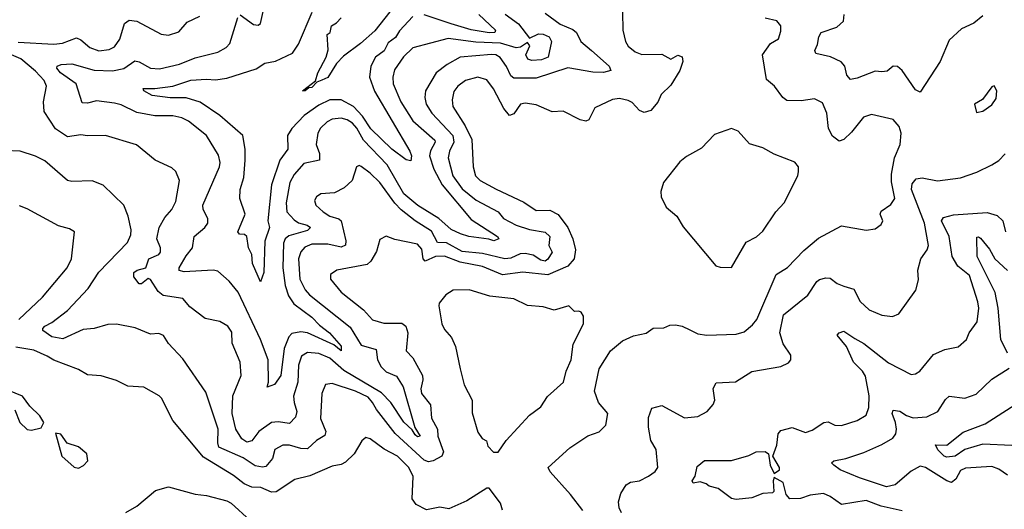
# Model space of a CAD drawing. Extents: x 1843161 to 1959474, y 907081 to 1016326.
# Tile 212 of 256: x 1861062 to 1865451, y 996578 to 998762. Entities that reach past the tile are written whole.
import ezdxf

# ---------------------------------------------------------------- set-up
doc = ezdxf.new("R2010")
doc.units = 0

msp = doc.modelspace()

# ---------------------------------------------------------------- linework, layer by layer
at = {"layer": '0CON20XD'}
for points in [[(1863748.5, 998795), (1863750.9, 998715), (1863762.3, 998665), (1863775, 998643.8), (1863805, 998618.5), (1863835, 998606.2), (1863925, 998608), (1863965, 998586), (1863995, 998604), (1864015, 998596.2), (1864018.1, 998575), (1864004.2, 998535), (1863965, 998469.4), (1863922, 998428), (1863905.8, 998394.2), (1863875, 998357.5), (1863845, 998347.8), (1863825, 998356.7), (1863792.3, 998392.2), (1863775, 998402), (1863735, 998409.7), (1863705, 998406), (1863625, 998369.2), (1863598.8, 998315), (1863585, 998309.2), (1863560, 998315), (1863485, 998354), (1863435, 998351.5), (1863365, 998382.3), (1863315, 998388.8), (1863294.5, 998385), (1863265, 998342.1), (1863245, 998334.7), (1863219.6, 998365), (1863173.7, 998453.7), (1863145, 998493.5), (1863105, 998505.9), (1863049, 998491), (1863015, 998465.4), (1862997.9, 998442.1), (1862989.7, 998405), (1862992.8, 998375), (1863048.4, 998288.4), (1863077.4, 998227.4), (1863083.5, 998105), (1863094.1, 998065), (1863114.5, 998045), (1863185.8, 998005.8), (1863308.7, 997948.7), (1863365, 997910.7), (1863425, 997911.8), (1863462.6, 997892.6), (1863505.4, 997835), (1863528.2, 997785), (1863540, 997735), (1863533.4, 997695), (1863505, 997663.3), (1863416.8, 997623.2), (1863305, 997635.5), (1863213.6, 997623.6), (1863125, 997660.7), (1863025, 997680.5), (1862955, 997707.5), (1862915, 997705.8), (1862869.4, 997685), (1862860.6, 997695), (1862855, 997738.9), (1862835, 997760.9), (1862735, 997781.9), (1862695, 997796.9), (1862667.9, 997782.1), (1862652.4, 997727.6), (1862628.1, 997685), (1862610.4, 997669.6), (1862476.2, 997645), (1862447.1, 997625), (1862446.9, 997605), (1862495, 997546.2), (1862595, 997467.5), (1862635, 997423.5), (1862685, 997407.7), (1862765, 997408), (1862783.6, 997395), (1862791.8, 997365), (1862785.6, 997285), (1862814.2, 997254.2), (1862857.4, 997175), (1862859.6, 997155), (1862850.7, 997115), (1862853.8, 997095), (1862893.7, 997043.7), (1862897.1, 996985), (1862925.2, 996935.2), (1862925.9, 996904.1), (1862950.9, 996835), (1862943.5, 996815), (1862905, 996793.8), (1862885, 996790.2), (1862865, 996796.7), (1862735.8, 996915.8), (1862652.7, 997022.7), (1862634.6, 997054.6), (1862615, 997078.4), (1862559.1, 997105), (1862455, 997139.3), (1862426, 997135), (1862408.8, 997095), (1862402.9, 996982.9), (1862426.2, 996925), (1862422.6, 996907.4), (1862385, 996884.8), (1862345, 996847.8), (1862315, 996849.6), (1862265, 996864.8), (1862235, 996864.1), (1862198.8, 996845), (1862189.2, 996805), (1862160.1, 996769.9), (1862145, 996765.8), (1862112.6, 996772.6), (1862058.1, 996808.1), (1861949.8, 996855), (1861944.9, 996875), (1861947.3, 996935), (1861891.4, 997101.4), (1861789.8, 997249.8), (1861725, 997317.5), (1861702.7, 997352.7), (1861682.1, 997362.1), (1861645, 997360), (1861577, 997387), (1861493.6, 997403.6), (1861455, 997402.9), (1861395, 997384.1), (1861345, 997380.6), (1861255, 997338), (1861205, 997347.4), (1861166.2, 997375), (1861165.5, 997385), (1861174.5, 997395), (1861205, 997410.7), (1861275.3, 997465), (1861367.7, 997562.3), (1861415, 997635.3), (1861542.6, 997767.4), (1861557.1, 997802.9), (1861558.5, 997825), (1861546.2, 997886.2), (1861525.8, 997935), (1861435, 998024.3), (1861385, 998042.9), (1861295, 998040.4), (1861275.3, 998045.3), (1861175, 998131.9), (1861132.5, 998152.5), (1861065, 998175.4), (1860995, 998178.9)], [(1861866, 998394), (1861805, 998412.7), (1861733.6, 998413.6), (1861653.4, 998423.4), (1861615.7, 998445), (1861612.5, 998455), (1861665, 998454.6), (1861745, 998465.3), (1861825, 998491.4), (1861895, 998497.1), (1861935, 998493.1), (1861985, 998501.4), (1862117, 998543), (1862155, 998568.2), (1862202.7, 998577.3), (1862277.7, 998612.3), (1862305, 998651.9), (1862365.8, 998795)], [(1863405, 998790.3), (1863471.9, 998741.9), (1863527.6, 998717.6), (1863544.1, 998704.1), (1863562.9, 998665), (1863610.9, 998625), (1863689.3, 998555), (1863697.5, 998535), (1863665, 998525.9), (1863617.1, 998527.1), (1863505, 998546.3), (1863365, 998500.4), (1863265, 998501.3), (1863251.5, 998511.5), (1863232.5, 998552.5), (1863203.5, 998593.5), (1863185, 998604.4), (1863165, 998606.7), (1863025.7, 998595), (1862967.6, 998562.4), (1862917.9, 998525), (1862871.1, 998445), (1862868.4, 998415), (1862874.7, 998385), (1862898.8, 998345), (1862993.4, 998245), (1862997.6, 998215), (1862977.8, 998175), (1862972.7, 998145), (1862992.4, 998065), (1863035, 998006.7), (1863097.1, 997957.1), (1863195, 997905.3), (1863219.1, 997875), (1863275.7, 997845.7), (1863335, 997826), (1863405, 997813.6), (1863424.8, 997795), (1863421.1, 997755), (1863435.2, 997725), (1863416.7, 997693.3), (1863405, 997684.2), (1863385, 997689.3), (1863351, 997711), (1863315, 997718.4), (1863292.7, 997717.3), (1863251.3, 997698.7), (1863224.8, 997695.2), (1863125, 997719.6), (1863035, 997728), (1862965, 997766.7), (1862925, 997768.3), (1862898.5, 997818.5), (1862824.6, 997864.6), (1862763.1, 997913.1), (1862733.9, 997943.9), (1862668.2, 998035), (1862625, 998077.9), (1862585, 998106.9), (1862575, 998111.2), (1862563.9, 998106.1), (1862544.7, 998045.3), (1862508.8, 998011.2), (1862465, 997990), (1862405, 997985.5), (1862385, 997971.4), (1862375.6, 997955), (1862382.2, 997935), (1862414.4, 997905), (1862445, 997885.3), (1862484.3, 997874.3), (1862495.2, 997865.2), (1862516.2, 997775), (1862514.4, 997755.6), (1862495, 997747.7), (1862435, 997760.2), (1862365, 997760), (1862332.8, 997747.2), (1862315, 997726.5), (1862304.8, 997695), (1862310.8, 997605), (1862335, 997557.1), (1862353.4, 997535), (1862535, 997390.3), (1862585, 997310.9), (1862651.2, 997291.2), (1862657, 997245), (1862673.2, 997213.2), (1862695, 997192.1), (1862741.9, 997171.9), (1862771.9, 997125), (1862822.9, 996942.9), (1862846.8, 996905), (1862835, 996901.4), (1862825, 996910.6), (1862812.2, 996932.2), (1862775, 996966.3), (1862716.4, 997055), (1862675, 997097.3), (1862507.4, 997197.4), (1862445, 997252.7), (1862395, 997272.5), (1862345, 997277.4), (1862318.9, 997261.1), (1862305, 997221.2), (1862301.9, 997145), (1862283.2, 997083.2), (1862285.3, 997055), (1862298.1, 997015), (1862291.5, 996988.5), (1862265, 996961.2), (1862215, 996969), (1862185, 996964.7), (1862127.8, 996925), (1862096.6, 996883.4), (1862075, 996878.2), (1862052.6, 996892.6), (1862025.3, 996935), (1862009, 997005), (1862013, 997085), (1862050, 997175), (1862045.6, 997235)], [(1862045, 998783.5), (1862105, 998739.6), (1862125, 998736.9), (1862135, 998744.2), (1862153.1, 998825)], [(1862735, 998824.5), (1862645, 998712), (1862581.2, 998655), (1862505, 998598.8), (1862475, 998565.7), (1862435.4, 998504.6), (1862408.3, 998491.7)], [(1861055, 998661.1), (1861215, 998652), (1861252.6, 998657.4), (1861315, 998680.9), (1861335, 998671.8), (1861375, 998637.3), (1861415, 998622.5), (1861461.8, 998628.2), (1861485, 998641.1), (1861508.8, 998675), (1861530, 998745), (1861549.8, 998760.2), (1861585, 998755.4), (1861692.9, 998697.1), (1861725, 998692.1), (1861771.7, 998708.3), (1861809.4, 998750.6), (1861865, 998777.5)], [(1863226.4, 998786.4), (1863285, 998743.6), (1863335, 998678.7), (1863375, 998698.4), (1863395, 998697), (1863422.2, 998685), (1863432.5, 998665), (1863418.1, 998595), (1863387.8, 998582.2), (1863345, 998579.6), (1863327.3, 998585), (1863318.6, 998605), (1863335.6, 998645), (1863325, 998660.4), (1863295, 998638.9), (1863275, 998636.7), (1863205, 998656.4), (1863095, 998661.4), (1862971.6, 998678.4), (1862815, 998636.1), (1862773.6, 998596.4), (1862732.6, 998537.4), (1862724.7, 998505), (1862726.5, 998475), (1862760.4, 998395), (1862815, 998310.3), (1862912, 998225), (1862914.7, 998215), (1862892.7, 998177.3), (1862889.3, 998155), (1862908.8, 998095), (1862945.2, 998025), (1863075, 997870.7), (1863191.4, 997795), (1863198, 997785), (1863175, 997775.6), (1863153.6, 997783.6), (1863064.6, 997794.6), (1863026.9, 997806.9), (1862985, 997825.7), (1862930, 997875), (1862836.6, 997933.4), (1862774, 997985), (1862699.5, 998115), (1862595.2, 998225), (1862565, 998277.4), (1862545, 998299.8), (1862521.5, 998315), (1862495, 998321.9), (1862455, 998318.4), (1862433.2, 998306.8), (1862402.4, 998277.6), (1862391.4, 998255), (1862384.1, 998205), (1862399.3, 998165), (1862398.9, 998135), (1862329.5, 998120.5), (1862285, 998071.2), (1862266.9, 998035), (1862250, 997945), (1862253.1, 997905), (1862285, 997869.1), (1862305, 997855.2), (1862344.3, 997845), (1862357.9, 997835), (1862345, 997821.9), (1862261.8, 997798.2), (1862246.1, 997783.9), (1862238.4, 997765), (1862234.8, 997655), (1862246, 997576), (1862259.7, 997529.7), (1862284.3, 997494.3), (1862365, 997435.3), (1862399.1, 997399.1), (1862443, 997365), (1862495, 997306), (1862495.3, 997285), (1862462.4, 997312.4), (1862345, 997364.8), (1862315, 997369.7), (1862275, 997361.8), (1862261.9, 997348.1), (1862241.1, 997295), (1862225.7, 997174.3), (1862198.6, 997135), (1862165, 997122.5), (1862171.5, 997145), (1862169.2, 997245), (1862135.4, 997335.4), (1862036.6, 997546.6), (1861996.2, 997596.2), (1861945, 997640), (1861925, 997644.6), (1861795, 997636.6), (1861773.1, 997643.1), (1861773.2, 997655), (1861805, 997708.1), (1861832.5, 997745), (1861840, 997795), (1861887.3, 997835), (1861901.2, 997855), (1861901.5, 997875), (1861880.4, 997915), (1861878, 997935), (1861953.6, 998105), (1861956.5, 998125), (1861948.3, 998158.3), (1861895.6, 998245), (1861815, 998308.8), (1861785, 998324.6), (1861745, 998333.2), (1861665, 998332.8), (1861585, 998348.1), (1861515, 998382.4), (1861485, 998390), (1861405, 998400.5), (1861365, 998389.2), (1861341.5, 998391.5), (1861314, 998475), (1861243.9, 998525), (1861228.2, 998545), (1861229.4, 998555), (1861247.8, 998562.2), (1861295, 998565.3), (1861395, 998537), (1861476.7, 998533.3)], [(1861476.7, 998533.3), (1861526.5, 998543.5), (1861575, 998578), (1861595, 998574.2), (1861645, 998544.8), (1861685, 998543), (1861775, 998562.7), (1861845, 998591.5), (1861945, 998616.9), (1861981.9, 998638.1), (1861998.5, 998655), (1862035, 998770.8)], [(1862815, 998776), (1862755, 998711.8), (1862737.2, 998682.8), (1862705, 998658), (1862687.1, 998622.9), (1862648.2, 998595), (1862627.1, 998555), (1862621.9, 998505), (1862643, 998443), (1862801.2, 998175), (1862808.2, 998155), (1862805, 998132), (1862785, 998137.5), (1862720.3, 998185), (1862627, 998275), (1862590.8, 998330.8), (1862549.8, 998375), (1862494.5, 998404.5), (1862445, 998404.4), (1862395, 998381), (1862330.7, 998335), (1862275, 998275.8), (1862256.1, 998245), (1862257.1, 998185), (1862221.4, 998135), (1862184.3, 998025.7), (1862167.8, 997865), (1862175.7, 997835), (1862155.3, 997774.7), (1862150.4, 997635), (1862135, 997592.9), (1862100.6, 997675), (1862097.1, 997715), (1862082.1, 997745), (1862074.9, 997794.9), (1862065, 997803.6), (1862042.5, 997805), (1862034.1, 997815), (1862066.9, 997895), (1862043.5, 997965), (1862044.6, 998005), (1862061.7, 998058.3), (1862067.5, 998135), (1862067.2, 998185), (1862057.1, 998245), (1861955, 998334.7), (1861866, 998394)], [(1862408.3, 998491.7), (1862387.4, 998482.6), (1862365, 998458.9), (1862351.7, 998458.3), (1862334.3, 998444.3), (1862322.9, 998445), (1862380.8, 998489.2), (1862391.3, 998525), (1862427.9, 998595), (1862437, 998627), (1862432.5, 998695), (1862446.1, 998703.9), (1862452.5, 998735), (1862475, 998747.5), (1862495, 998770)], [(1863109.4, 998785), (1863183.1, 998715), (1863179.4, 998705), (1863155, 998703.2), (1863075, 998716.2), (1862985, 998743.4), (1862865, 998783.6)], [(1863572.6, 996572.6), (1863517.5, 996645), (1863427.1, 996745), (1863417.5, 996765), (1863515, 996852.2), (1863593.9, 996906.1), (1863645.5, 996924.5), (1863675, 996953.8), (1863683.1, 997005), (1863641.5, 997055), (1863624.1, 997105), (1863645.4, 997205), (1863695, 997284.4), (1863749.7, 997330.3), (1863797.7, 997352.3), (1863855, 997363.1), (1863885, 997385.8), (1863933, 997387), (1863960.3, 997399.7), (1863985, 997401.4), (1864015, 997395.6), (1864048.9, 997378.9), (1864085, 997360.5), (1864125, 997354.6), (1864255, 997358.9), (1864290.6, 997369.4), (1864328.8, 997401.2), (1864347.5, 997425), (1864433.8, 997625), (1864485, 997656.5), (1864557.4, 997732.6), (1864622.1, 997787.9), (1864725, 997842.9), (1864835, 997822.5), (1864875, 997829.2), (1864901.9, 997848.1), (1864909.2, 997865), (1864897.5, 997895), (1864902.6, 997907.4), (1864945, 997937.8), (1864963.3, 997965), (1864948.2, 998038.2), (1864947.7, 998072.3), (1864961.1, 998145), (1864986.9, 998205), (1864990.9, 998255), (1864981.5, 998285), (1864955, 998316.2), (1864859.3, 998339.3), (1864822.5, 998327.5), (1864770, 998260), (1864735, 998227.1), (1864715, 998220), (1864685, 998241.9), (1864667.2, 998277.2), (1864660, 998345), (1864640.9, 998390.9), (1864605, 998408.1), (1864545, 998399.4), (1864481.7, 998401.7), (1864464, 998414), (1864425.8, 998465), (1864390.6, 998495), (1864373.3, 998605), (1864408, 998655), (1864445, 998676.2), (1864455, 998710), (1864454.3, 998735), (1864436.6, 998756.6), (1864385, 998768.2)], [(1865355, 998779.4), (1865315, 998745.6), (1865259.4, 998720.6), (1865205, 998670.8), (1865165.6, 998575), (1865075, 998438.8), (1865055, 998448.8), (1864995, 998535.8), (1864975, 998552.5), (1864955.9, 998554.1), (1864928, 998532), (1864905, 998529.5), (1864875, 998532.2), (1864795, 998500.6), (1864765.5, 998495.5), (1864749.6, 998515), (1864740.5, 998555), (1864724, 998574), (1864676.3, 998596.3), (1864610.5, 998610.5), (1864606.2, 998625), (1864618.2, 998651.8), (1864623.4, 998685), (1864635, 998703.9), (1864705, 998728.6), (1864733.8, 998755), (1864736.8, 998785)], [(1862045.6, 997235), (1862009.7, 997319.7), (1862007.9, 997367.9), (1861990.6, 997395), (1861955, 997416.2), (1861889.1, 997429.1), (1861821.3, 997481.3), (1861789, 997519), (1861701.4, 997531.4), (1861679.7, 997549.7), (1861645, 997603.8), (1861635, 997607.9), (1861605, 997583.3), (1861595, 997584.4), (1861571.5, 997615), (1861571.8, 997635), (1861585.7, 997645), (1861624.4, 997655), (1861638.5, 997695), (1861682.9, 997715), (1861690.6, 997725), (1861690.5, 997745), (1861674, 997785), (1861683.3, 997835), (1861709.7, 997880.3), (1861741.2, 997915), (1861758.4, 997951.6), (1861774.5, 998045), (1861758.1, 998085), (1861740.5, 998100.5), (1861665.6, 998135.6), (1861583, 998203), (1861445, 998244.6), (1861365, 998243.3), (1861335, 998248.4), (1861275, 998239.1), (1861222.2, 998275), (1861171.6, 998351.6), (1861168.9, 998395), (1861182.5, 998465), (1861170.8, 998490.8), (1861132.2, 998532.2), (1861066.8, 998586.8), (1860969.5, 998629.5)], [(1865327.5, 998347.5), (1865355, 998354), (1865395, 998382), (1865415, 998410), (1865418.1, 998445), (1865405, 998466.7), (1865395, 998462.5), (1865354.2, 998405.8), (1865317.5, 998385), (1865327.5, 998347.5)], [(1864235, 997656.7), (1864300.6, 997769.4), (1864346.5, 997793.5), (1864375, 997818), (1864432.5, 997905), (1864470, 997945), (1864530, 998065), (1864534, 998085), (1864534, 998105), (1864516.6, 998126.6), (1864425, 998162.5), (1864375, 998190), (1864315, 998208.6), (1864265, 998264), (1864235, 998275.8), (1864159.8, 998250.2), (1864101.7, 998188.3), (1864035, 998152), (1864005, 998127.5), (1863932, 998035), (1863920, 997995), (1863921.2, 997971.2), (1863944, 997925), (1863991.2, 997885), (1864018.7, 997838.7), (1864164.3, 997664.3), (1864185, 997658.8), (1864235, 997656.7)], [(1863745, 996562), (1863733.6, 996585), (1863731.5, 996611.5), (1863740.9, 996649.1), (1863765, 996687.8), (1863785, 996699.3), (1863825, 996706), (1863865, 996726.2), (1863895, 996747.1), (1863906.2, 996765), (1863898.5, 996845), (1863875.4, 996885), (1863864.7, 996945), (1863865, 996987.5), (1863880.4, 997029.6), (1863925, 997040.6), (1864025, 996986.8), (1864085, 996992.2), (1864126, 997014), (1864153.6, 997045), (1864160, 997065), (1864153, 997117), (1864167.1, 997142.9), (1864252.6, 997147.4), (1864325, 997192.5), (1864454.4, 997215.6), (1864488.8, 997231.2), (1864498.8, 997245), (1864498.8, 997265), (1864465, 997316), (1864449.6, 997365), (1864466.9, 997445), (1864575, 997533.1), (1864615, 997594.4), (1864627.1, 997602.9), (1864655, 997610.7), (1864675, 997608.5), (1864705.3, 997585.3), (1864735, 997573.5), (1864780, 997560), (1864808.6, 997505), (1864848.3, 997468.3), (1864905, 997443.5), (1864952.1, 997437.9), (1864980.2, 997449.8), (1865055.8, 997555), (1865067.9, 997602.1), (1865065.5, 997645), (1865078.9, 997695), (1865107.5, 997735), (1865112.5, 997755), (1865094.8, 997855), (1865037.5, 998005), (1865039.7, 998030.3), (1865057.4, 998052.6), (1865085, 998056.8), (1865152.4, 998042.4), (1865255, 998056.7), (1865328.3, 998081.7), (1865395, 998114.4), (1865426.4, 998133.6), (1865455, 998164)], [(1861058.5, 997425), (1861164.4, 997525), (1861273.3, 997655), (1861293.3, 997695), (1861306, 997815), (1861285, 997829.2), (1861235, 997843.1), (1861095, 997918.6), (1861060.9, 997930.9)], [(1864121.4, 996691.4), (1864095, 996701.5), (1864064.4, 996694.4), (1864060, 996705), (1864073.3, 996726.7), (1864081.1, 996768.9), (1864114.1, 996795.9), (1864235, 996795.4), (1864312.3, 996817.7), (1864345, 996834.5), (1864385, 996836.5), (1864399.2, 996825), (1864407.8, 996775), (1864425, 996738), (1864448.8, 996755), (1864448.4, 996765), (1864418.6, 996815), (1864437.3, 996865), (1864443.3, 996915), (1864455, 996930), (1864505, 996942.5), (1864565, 996921.4), (1864595, 996931.9), (1864646.7, 996965), (1864665, 996967.7), (1864695, 996953.1), (1864725, 996952.7), (1864795.3, 996974.7), (1864835, 996998.1), (1864847.6, 997032.4), (1864848.1, 997085), (1864832.7, 997172.7), (1864819.2, 997195), (1864779.3, 997235), (1864746.8, 997305), (1864705.6, 997355), (1864714.2, 997365.8), (1864735, 997372.5), (1864785, 997339.6), (1864825, 997317.5), (1864935, 997230.8), (1865035, 997179.4), (1865055, 997182.9), (1865074, 997195), (1865135, 997269.2), (1865185, 997291.4), (1865245, 997302.9), (1865282, 997335), (1865294.3, 997365), (1865329.6, 997415), (1865336.6, 997475), (1865333.4, 997503.4), (1865295, 997620.6), (1865243.2, 997663.2), (1865217.6, 997705), (1865205.2, 997795), (1865170.5, 997865), (1865179.7, 997880.3), (1865225, 997891.8), (1865375, 997901.6), (1865418.6, 997888.6), (1865444.2, 997865), (1865456.2, 997815)], [(1865464.7, 997275), (1865435.7, 997335), (1865423.6, 997475), (1865409.7, 997545), (1865330, 997705), (1865328.8, 997791.2), (1865335, 997794), (1865345, 997787.1), (1865385, 997738.2), (1865408.7, 997695), (1865465, 997643.9)], [(1863195, 996833.3), (1863230.8, 996885), (1863335, 996997.5), (1863385, 997036), (1863415, 997080.8), (1863485.4, 997144.6), (1863497.3, 997195), (1863519.6, 997245), (1863528.8, 997315), (1863575.8, 997405), (1863575, 997440), (1863565, 997457.5), (1863555, 997462.5), (1863535, 997460), (1863510, 997485), (1863445, 997466.2), (1863395, 997481.2), (1863325, 997486.7), (1863265, 997516.4), (1863158.3, 997528.3), (1863065, 997557.1), (1862995, 997555.6), (1862962, 997535), (1862932.2, 997497.8), (1862930, 997485), (1862944.4, 997405), (1862955, 997380), (1862986.9, 997345), (1863004.4, 997304.4), (1863025.5, 997205), (1863042.7, 997132.7), (1863079.2, 997065), (1863078.7, 997008.7), (1863105, 996922.5), (1863123.6, 996893.6), (1863143, 996883), (1863149.3, 996859.3), (1863173.6, 996833.6), (1863195, 996833.3)], [(1863214.2, 996575), (1863205.8, 996605), (1863155, 996672.5), (1863145, 996672.5), (1863055, 996616.7), (1862975, 996580), (1862935, 996587.5), (1862875, 996576), (1862829.1, 996599.1), (1862811.4, 996625), (1862816.4, 996725), (1862796.9, 996765), (1862745.5, 996815), (1862686.4, 996846.4), (1862625, 996892.9), (1862605, 996898), (1862586.8, 996883.2), (1862553.8, 996826.2), (1862515, 996788.9), (1862495, 996778.6), (1862455, 996771.4), (1862355, 996727.5), (1862289.3, 996710.7), (1862205, 996656), (1862185, 996654.5), (1862136.7, 996675), (1862097.4, 996677.4), (1862062.6, 996692.6), (1862015, 996728.8), (1861881.1, 996811.1), (1861744.5, 996975), (1861695, 997074.2), (1861683.8, 997085), (1861615, 997122.5), (1861545, 997127.1), (1861493.2, 997153.2), (1861425, 997172.9), (1861365, 997177.5), (1861325, 997202.2), (1861215, 997243.3), (1861185, 997261.2), (1861125, 997287.5), (1861045, 997300.8)], [(1865465, 996730.8), (1865426.6, 996756.6), (1865395, 996769.5), (1865278.5, 996761.5), (1865255, 996751.4), (1865235, 996713.1), (1865215, 996697.9), (1865195, 996704.6), (1865100, 996765), (1865075, 996771.1), (1865035, 996748.8), (1864965, 996687.3), (1864925, 996678.8), (1864805, 996719.2), (1864719.4, 996755), (1864690.6, 996775), (1864680.8, 996785), (1864691.4, 996795), (1864745, 996804.6), (1864825, 996831.8), (1864905, 996866.7), (1864953.4, 996895), (1864966.7, 996915), (1864969.6, 996935), (1864965.9, 996965.9), (1864950.3, 997005), (1864955, 997021.1), (1864985, 997015.3), (1865015, 996996.2), (1865045, 996986.4), (1865105, 996991.1), (1865155, 997014.2), (1865188.3, 997068.3), (1865205, 997082.5), (1865275, 997074.4), (1865325, 997091.5), (1865395, 997159.1), (1865471.7, 997208.3)], [(1865485, 996862.8), (1865355, 996868.1), (1865274.5, 996845.5), (1865231.9, 996815), (1865195, 996810.9), (1865182.5, 996815), (1865155, 996843.8), (1865144.1, 996865.9), (1865195, 996864.5), (1865267.8, 996922.2), (1865365, 996959.7), (1865654.5, 997145)], [(1861041.2, 997021.2), (1861062.9, 996965), (1861095, 996934.3), (1861115, 996931.4), (1861157.7, 996942.3), (1861170, 996965), (1861152.5, 996995), (1861108.1, 997038.1), (1861075, 997083.3), (1861009.8, 997109.8)], [(1861325, 996762), (1861346.7, 996773.3), (1861366.2, 996795), (1861361.2, 996825), (1861325, 996857.5), (1861273.6, 996873.6), (1861245, 996913.8), (1861221.7, 996918.3), (1861250, 996815), (1861305, 996766.2), (1861325, 996762)], [(1864995, 996571.6), (1864901.7, 996591.7), (1864835, 996617.6), (1864725, 996600), (1864675, 996635.7), (1864645, 996649.4), (1864585, 996641.4), (1864543, 996627), (1864495, 996624.4), (1864478.5, 996645), (1864465, 996697.9), (1864425, 996720), (1864420, 996705), (1864423, 996657), (1864418, 996652), (1864375, 996649.2), (1864325, 996630), (1864255, 996622.5), (1864235, 996625.8), (1864175, 996671.4), (1864135, 996681.9), (1864121.4, 996691.4)], [(1861535, 996564.3), (1861585, 996591.9), (1861667.9, 996662.1), (1861725, 996679.2), (1861845, 996645.7), (1861895, 996640), (1861985, 996615.7), (1862005.5, 996605.5), (1862089.1, 996529.1)]]:
    msp.add_lwpolyline(points, dxfattribs=at)

doc.saveas('drawing.dxf')
